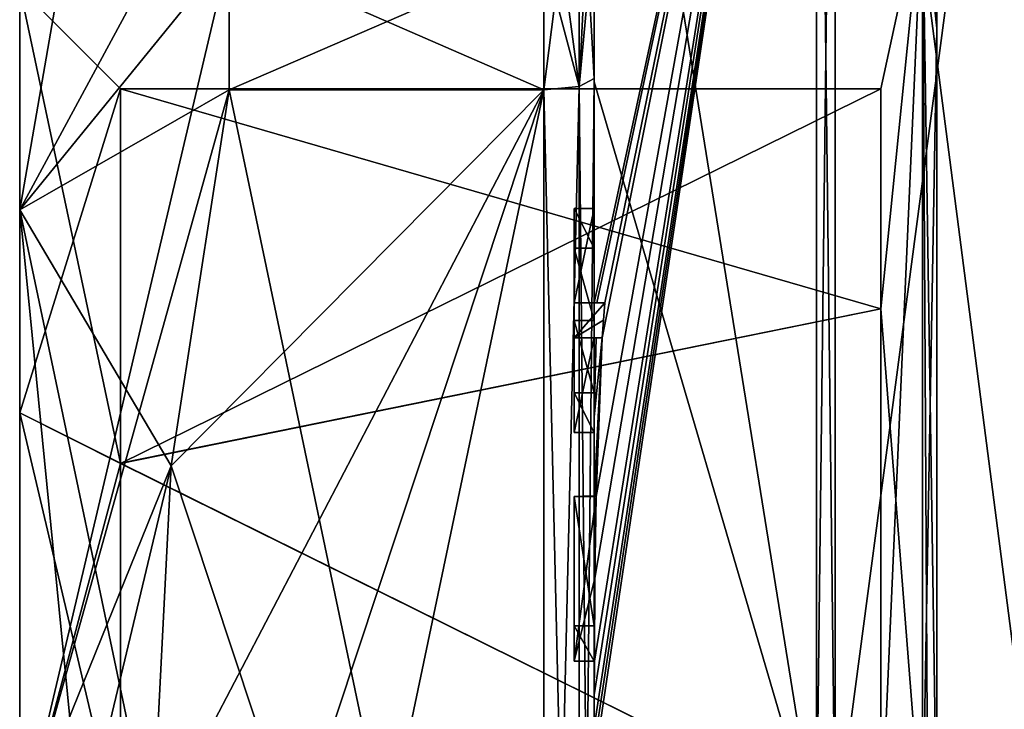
# Model space of a CAD drawing. Extents: x -23 to 470, y -2000 to 0.
# Tile 11 of 247: x -10 to 0, y -1971 to -1964. Entities that reach past the tile are written whole.
import ezdxf

# ---------------------------------------------------------------- set-up
doc = ezdxf.new("R2010")
doc.units = 0
doc.header["$LTSCALE"] = 65.185185
for name, color, linetype in [('1173', 7, 'CONTINUOUS'), ('1174', 7, 'CONTINUOUS'), ('1177', 7, 'CONTINUOUS'), ('1180', 7, 'CONTINUOUS'), ('1185', 7, 'CONTINUOUS'), ('1186', 7, 'CONTINUOUS'), ('1187', 7, 'CONTINUOUS'), ('1188', 7, 'CONTINUOUS'), ('1189', 7, 'CONTINUOUS'), ('1193', 7, 'CONTINUOUS'), ('1194', 7, 'CONTINUOUS'), ('1196', 7, 'CONTINUOUS'), ('1197', 7, 'CONTINUOUS'), ('1198', 7, 'CONTINUOUS'), ('1199', 7, 'CONTINUOUS'), ('1200', 7, 'CONTINUOUS'), ('1231', 7, 'CONTINUOUS'), ('1237', 7, 'CONTINUOUS'), ('1238', 7, 'CONTINUOUS'), ('1239', 7, 'CONTINUOUS'), ('1240', 7, 'CONTINUOUS'), ('1258', 7, 'CONTINUOUS'), ('1261', 7, 'CONTINUOUS'), ('1264', 7, 'CONTINUOUS'), ('1299', 7, 'CONTINUOUS'), ('1300', 7, 'CONTINUOUS'), ('1301', 7, 'CONTINUOUS'), ('1302', 7, 'CONTINUOUS'), ('1303', 7, 'CONTINUOUS'), ('1304', 7, 'CONTINUOUS'), ('1305', 7, 'CONTINUOUS'), ('1306', 7, 'CONTINUOUS'), ('1307', 7, 'CONTINUOUS'), ('1308', 7, 'CONTINUOUS'), ('1309', 7, 'CONTINUOUS'), ('1355', 7, 'CONTINUOUS'), ('1356', 7, 'CONTINUOUS'), ('1360', 7, 'CONTINUOUS'), ('1362', 7, 'CONTINUOUS')]:
    doc.layers.add(name, color=color, linetype=linetype)

msp = doc.modelspace()

# ---------------------------------------------------------------- linework, layer by layer
at = {"layer": '1173', "linetype": 'CONTINUOUS'}
for points in [[(-10.1, -1963.55), (-10.1, -1967.7629, 7.3107), (-10.1, -1959.5), (-10.1, -1963.55)], [(-10.1, -1959.5), (-10.1, -1967.7629, 7.3107), (-10.1, -1961.1745, 6.2494), (-10.1, -1959.5)], [(-10.1, -1967.764, -7.3114), (-10.1, -1963.55), (-10.1, -1961.1745, -6.2494), (-10.1, -1967.764, -7.3114)], [(-10.1, -1965.7506, -10.8255), (-10.1, -1967.764, -7.3114), (-10.1, -1961.1745, -6.2494), (-10.1, -1965.7506, -10.8255)], [(-10.1, -1967.7629, 7.3107), (-10.1, -1971.9993, 8.4499), (-10.1, -1961.1745, 6.2494), (-10.1, -1967.7629, 7.3107)], [(-10.1, -1961.1745, 6.2494), (-10.1, -1971.9993, 8.4499), (-10.1, -1978.2494, 10.8255), (-10.1, -1961.1745, 6.2494)], [(-10.1, -1965.7506, 10.8255), (-10.1, -1961.1745, 6.2494), (-10.1, -1978.2494, 10.8255), (-10.1, -1965.7506, 10.8255)], [(-10.1, -1972.0007, -8.4499), (-10.1, -1967.764, -7.3114), (-10.1, -1965.7506, -10.8255), (-10.1, -1972.0007, -8.4499)], [(-10.1, -1972.0007, -8.4499), (-10.1, -1965.7506, -10.8255), (-10.1, -1982.8255, -6.2494), (-10.1, -1972.0007, -8.4499)], [(-10.1, -1965.7506, -10.8255), (-10.1, -1972, -12.5), (-10.1, -1978.2494, -10.8255), (-10.1, -1965.7506, -10.8255)], [(-10.1, -1982.8255, -6.2494), (-10.1, -1965.7506, -10.8255), (-10.1, -1978.2494, -10.8255), (-10.1, -1982.8255, -6.2494)], [(-10.1, -1972, 12.5), (-10.1, -1965.7506, 10.8255), (-10.1, -1978.2494, 10.8255), (-10.1, -1972, 12.5)]]:
    msp.add_3dface(points, dxfattribs=at)
at = {"layer": '1174', "linetype": 'CONTINUOUS'}
for points in [[(-8.0232, -1964.5597, -15.95), (-4.9, -1979.4403, -15.95), (-8.5978, -1968.2917, -15.95), (-8.0232, -1964.5597, -15.95)], [(-4.9, -1964.5597, -15.95), (-4.9, -1979.4403, -15.95), (-8.0232, -1964.5597, -15.95), (-4.9, -1964.5597, -15.95)], [(-8.5978, -1968.2917, -15.95), (-4.9, -1979.4403, -15.95), (-8.7857, -1972, -15.95), (-8.5978, -1968.2917, -15.95)]]:
    msp.add_3dface(points, dxfattribs=at)
at = {"layer": '1177', "linetype": 'CONTINUOUS'}
for points in [[(-8.5978, -1975.7083, 15.95), (-4.9, -1964.5597, 15.95), (-8.7857, -1972, 15.95), (-8.5978, -1975.7083, 15.95)], [(-8.7857, -1972, 15.95), (-4.9, -1964.5597, 15.95), (-8.5976, -1968.2903, 15.95), (-8.7857, -1972, 15.95)], [(-8.0232, -1979.4403, 15.95), (-4.9, -1964.5597, 15.95), (-8.5978, -1975.7083, 15.95), (-8.0232, -1979.4403, 15.95)], [(-8.5976, -1968.2903, 15.95), (-4.9, -1964.5597, 15.95), (-8.0232, -1964.5597, 15.95), (-8.5976, -1968.2903, 15.95)], [(-4.9, -1979.4403, 15.95), (-4.9, -1964.5597, 15.95), (-8.0232, -1979.4403, 15.95), (-4.9, -1979.4403, 15.95)]]:
    msp.add_3dface(points, dxfattribs=at)
at = {"layer": '1180', "linetype": 'CONTINUOUS'}
for points in [[(-4.4, -1958.2777, -13.8546), (-4.4, -1964.4802, -17.9917), (-4.4, -1961.529, -14.7638), (-4.4, -1958.2777, -13.8546)], [(-4.4, -1966.674, 18.7586), (-4.4, -1960.4145, 15.6852), (-4.4, -1966.674, 18.2158), (-4.4, -1966.674, 18.7586)], [(-4.4, -1966.674, 18.2158), (-4.4, -1960.4145, 15.6852), (-4.4, -1964.4497, 16.45), (-4.4, -1966.674, 18.2158)], [(-4.4, -1964.4497, 16.45), (-4.4, -1960.4145, 15.6852), (-4.4, -1962.9608, 15.6813), (-4.4, -1964.4497, 16.45)], [(-4.4, -1961.529, -14.7638), (-4.4, -1964.4802, -17.9917), (-4.4, -1962.9214, -15.6584), (-4.4, -1961.529, -14.7638)], [(-4.4, -1962.9214, -15.6584), (-4.4, -1964.4802, -17.9917), (-4.4, -1964.4497, -16.45), (-4.4, -1962.9214, -15.6584)], [(-4.4, -1965.7364, 16.5), (-4.4, -1966.674, 18.2158), (-4.4, -1964.4497, 16.45), (-4.4, -1965.7364, 16.5)], [(-4.4, -1979.5503, 16.45), (-4.4, -1965.7364, 16.5), (-4.4, -1964.4497, 16.45), (-4.4, -1979.5503, 16.45)], [(-4.4, -1970.85, -16.5), (-4.4, -1973.0506, -16.5), (-4.4, -1964.4497, -16.45), (-4.4, -1970.85, -16.5)], [(-4.4, -1964.4497, -16.45), (-4.4, -1973.0506, -16.5), (-4.4, -1979.5503, -16.45), (-4.4, -1964.4497, -16.45)], [(-4.4, -1970.85, -16.7828), (-4.4, -1970.85, -16.5), (-4.4, -1964.4497, -16.45), (-4.4, -1970.85, -16.7828)], [(-4.4, -1964.4802, -17.9917), (-4.4, -1970.85, -16.7828), (-4.4, -1964.4497, -16.45), (-4.4, -1964.4802, -17.9917)], [(-4.4, -1971.7791, -19.4994), (-4.4, -1970.85, -16.7828), (-4.4, -1964.4802, -17.9917), (-4.4, -1971.7791, -19.4994)], [(-4.4, -1966.1297, 16.5), (-4.4, -1965.7364, 16.5), (-4.4, -1979.5503, 16.45), (-4.4, -1966.1297, 16.5)], [(-4.4, -1966.8483, 17.8501), (-4.4, -1966.1297, 16.5), (-4.4, -1967.5648, 16.5), (-4.4, -1966.8483, 17.8501)], [(-4.4, -1967.5648, 16.5), (-4.4, -1966.1297, 16.5), (-4.4, -1979.5503, 16.45), (-4.4, -1967.5648, 16.5)], [(-4.4, -1967.0206, 18.2158), (-4.4, -1967.9582, 16.5), (-4.4, -1967.0206, 18.8535), (-4.4, -1967.0206, 18.2158)], [(-4.4, -1967.0206, 18.8535), (-4.4, -1967.9582, 16.5), (-4.4, -1967.8037, 19.0431), (-4.4, -1967.0206, 18.8535)], [(-4.4, -1967.9582, 16.5), (-4.4, -1967.5648, 16.5), (-4.4, -1979.5503, 16.45), (-4.4, -1967.9582, 16.5)], [(-4.4, -1967.8037, 19.0431), (-4.4, -1967.9582, 16.5), (-4.4, -1968.5874, 19.1964), (-4.4, -1967.8037, 19.0431)], [(-4.4, -1968.5874, 19.1964), (-4.4, -1967.9582, 16.5), (-4.4, -1969.8781, 16.5), (-4.4, -1968.5874, 19.1964)], [(-4.4, -1969.8781, 16.5), (-4.4, -1967.9582, 16.5), (-4.4, -1979.5503, 16.45), (-4.4, -1969.8781, 16.5)], [(-4.4, -1969.8781, 19.196), (-4.4, -1968.5874, 19.1964), (-4.4, -1969.8781, 16.5), (-4.4, -1969.8781, 19.196)], [(-4.4, -1970.2268, 16.5), (-4.4, -1969.8781, 16.5), (-4.4, -1979.5503, 16.45), (-4.4, -1970.2268, 16.5)], [(-4.4, -1970.2268, 19.4192), (-4.4, -1970.2268, 16.5), (-4.4, -1971.8639, 16.5), (-4.4, -1970.2268, 19.4192)], [(-4.4, -1971.8639, 16.5), (-4.4, -1970.2268, 16.5), (-4.4, -1979.5503, 16.45), (-4.4, -1971.8639, 16.5)], [(-4.4, -1970.5602, 19.4468), (-4.4, -1970.2268, 19.4192), (-4.4, -1971.8639, 16.5), (-4.4, -1970.5602, 19.4468)], [(-4.4, -1970.894, 19.4686), (-4.4, -1970.5602, 19.4468), (-4.4, -1971.8639, 16.5), (-4.4, -1970.894, 19.4686)]]:
    msp.add_3dface(points, dxfattribs=at)
at = {"layer": '1185', "linetype": 'CONTINUOUS'}
for points in [[(-2.1949, -1972, -21.9825), (-4.4, -1958.2777, -13.8546), (-2.1949, -1956.456, -15.544), (-2.1949, -1972, -21.9825)], [(-4.4, -1964.4802, -17.9917), (-4.4, -1958.2777, -13.8546), (-2.1949, -1972, -21.9825), (-4.4, -1964.4802, -17.9917)], [(-4.4, -1971.7791, -19.4994), (-4.4, -1964.4802, -17.9917), (-2.1949, -1972, -21.9825), (-4.4, -1971.7791, -19.4994)]]:
    msp.add_3dface(points, dxfattribs=at)
at = {"layer": '1186', "linetype": 'CONTINUOUS'}
for points in [[(-4.4, -1960.4145, 15.6852), (-4.4, -1966.674, 18.7586), (-2.1949, -1956.456, 15.544), (-4.4, -1960.4145, 15.6852)], [(-2.1949, -1956.456, 15.544), (-4.4, -1966.674, 18.7586), (-4.3737, -1966.674, 19.1341), (-2.1949, -1956.456, 15.544)], [(-2.1949, -1956.456, 15.544), (-4.4, -1970.5602, 19.4468), (-4.3998, -1970.8838, 19.5), (-2.1949, -1956.456, 15.544)], [(-4.4, -1970.5602, 19.4468), (-2.1949, -1956.456, 15.544), (-4.3987, -1970.2268, 19.5), (-4.4, -1970.5602, 19.4468)], [(-2.1949, -1972, 21.9825), (-2.1949, -1956.456, 15.544), (-4.4, -1971.2495, 19.5), (-2.1949, -1972, 21.9825)], [(-4.4, -1971.2495, 19.5), (-2.1949, -1956.456, 15.544), (-4.3999, -1971.0666, 19.5), (-4.4, -1971.2495, 19.5)], [(-4.3999, -1971.0666, 19.5), (-2.1949, -1956.456, 15.544), (-4.3998, -1970.8838, 19.5), (-4.3999, -1971.0666, 19.5)], [(-4.3987, -1970.2268, 19.5), (-2.1949, -1956.456, 15.544), (-4.3941, -1969.4044, 19.5), (-4.3987, -1970.2268, 19.5)], [(-4.3941, -1969.4044, 19.5), (-2.1949, -1956.456, 15.544), (-4.3825, -1968.5939, 19.5), (-4.3941, -1969.4044, 19.5)], [(-4.3825, -1968.5939, 19.5), (-2.1949, -1956.456, 15.544), (-4.3204, -1967.0206, 19.5), (-4.3825, -1968.5939, 19.5)], [(-4.2958, -1966.674, 19.5), (-2.1949, -1956.456, 15.544), (-4.3737, -1966.674, 19.1341), (-4.2958, -1966.674, 19.5)], [(-4.3204, -1967.0206, 19.5), (-2.1949, -1956.456, 15.544), (-4.2958, -1966.674, 19.5), (-4.3204, -1967.0206, 19.5)], [(-4.3087, -1966.8463, 19.5), (-4.3204, -1967.0206, 19.5), (-4.2958, -1966.674, 19.5), (-4.3087, -1966.8463, 19.5)], [(-4.4, -1967.0206, 18.8535), (-4.4, -1967.8037, 19.0431), (-4.38, -1967.0206, 19.18), (-4.4, -1967.0206, 18.8535)], [(-4.4, -1967.8037, 19.0431), (-4.4, -1968.5874, 19.1964), (-4.3204, -1967.0206, 19.5), (-4.4, -1967.8037, 19.0431)], [(-4.38, -1967.0206, 19.18), (-4.4, -1967.8037, 19.0431), (-4.3204, -1967.0206, 19.5), (-4.38, -1967.0206, 19.18)], [(-4.4, -1968.5874, 19.1964), (-4.3957, -1968.5939, 19.3494), (-4.3204, -1967.0206, 19.5), (-4.4, -1968.5874, 19.1964)], [(-4.3957, -1968.5939, 19.3494), (-4.3825, -1968.5939, 19.5), (-4.3204, -1967.0206, 19.5), (-4.3957, -1968.5939, 19.3494)], [(-4.4, -1970.2268, 19.4192), (-4.4, -1970.5602, 19.4468), (-4.3997, -1970.2268, 19.4596), (-4.4, -1970.2268, 19.4192)], [(-4.3997, -1970.2268, 19.4596), (-4.4, -1970.5602, 19.4468), (-4.3987, -1970.2268, 19.5), (-4.3997, -1970.2268, 19.4596)], [(-4.4, -1970.5602, 19.4468), (-4.4, -1970.894, 19.4686), (-4.3999, -1970.8889, 19.4843), (-4.4, -1970.5602, 19.4468)], [(-4.3998, -1970.8838, 19.5), (-4.4, -1970.5602, 19.4468), (-4.3999, -1970.8889, 19.4843), (-4.3998, -1970.8838, 19.5)]]:
    msp.add_3dface(points, dxfattribs=at)
at = {"layer": '1187', "linetype": 'CONTINUOUS'}
for points in [[(-2.0094, -1972, 21.9698), (0, -1956.8374, 15.1637), (-2.0094, -1956.465, 15.535), (-2.0094, -1972, 21.9698)], [(0, -1972, 21.4438), (0, -1956.8374, 15.1637), (-2.0094, -1972, 21.9698), (0, -1972, 21.4438)]]:
    msp.add_3dface(points, dxfattribs=at)
at = {"layer": '1188', "linetype": 'CONTINUOUS'}
for points in [[(0, -1956.8374, -15.1637), (0, -1972, -21.4438), (-2.0094, -1956.465, -15.535), (0, -1956.8374, -15.1637)], [(-2.0094, -1956.465, -15.535), (0, -1972, -21.4438), (-2.0094, -1972, -21.9698), (-2.0094, -1956.465, -15.535)]]:
    msp.add_3dface(points, dxfattribs=at)
at = {"layer": '1189', "linetype": 'CONTINUOUS'}
for points in [[(-1.5562, -1966.7321, -5.2679), (-1.5562, -1972, -7.45), (-1.1443, -1962.6429, -5.4023), (-1.5562, -1966.7321, -5.2679)], [(-1.5562, -1972, -7.45), (-1.1443, -1972, -10.8047), (-1.1443, -1962.6429, -5.4023), (-1.5562, -1972, -7.45)], [(-1.5562, -1964.55), (-1.5562, -1966.7321, -5.2679), (-1.1443, -1962.6429, -5.4023), (-1.5562, -1964.55)], [(-1.5562, -1966.7321, 5.2679), (-1.5562, -1964.55), (-1.1443, -1962.6429, 5.4023), (-1.5562, -1966.7321, 5.2679)], [(-1.1443, -1962.6429, 5.4023), (-1.5562, -1964.55), (-1.1443, -1962.6429, -5.4023), (-1.1443, -1962.6429, 5.4023)], [(-1.1443, -1972, 10.8047), (-1.5562, -1966.7321, 5.2679), (-1.1443, -1962.6429, 5.4023), (-1.1443, -1972, 10.8047)], [(-1.5562, -1972, 7.45), (-1.5562, -1966.7321, 5.2679), (-1.1443, -1972, 10.8047), (-1.5562, -1972, 7.45)]]:
    msp.add_3dface(points, dxfattribs=at)
at = {"layer": '1193', "linetype": 'CONTINUOUS'}
for points in [[(-2.1949, -1972, -21.9825), (-2.1949, -1956.456, -15.544), (-2.0094, -1972, -21.9698), (-2.1949, -1972, -21.9825)], [(-2.1949, -1956.456, -15.544), (-2.0094, -1956.465, -15.535), (-2.0094, -1972, -21.9698), (-2.1949, -1956.456, -15.544)]]:
    msp.add_3dface(points, dxfattribs=at)
at = {"layer": '1194', "linetype": 'CONTINUOUS'}
for points in [[(-2.1949, -1956.456, 15.544), (-2.1949, -1972, 21.9825), (-2.0094, -1956.465, 15.535), (-2.1949, -1956.456, 15.544)], [(-2.1949, -1972, 21.9825), (-2.0094, -1972, 21.9698), (-2.0094, -1956.465, 15.535), (-2.1949, -1972, 21.9825)]]:
    msp.add_3dface(points, dxfattribs=at)
at = {"layer": '1196', "linetype": 'CONTINUOUS'}
for points in [[(-10.1, -1961.1745, 6.2494), (-10.1, -1965.7506, 10.8255), (-8.7857, -1958.1869, 7.975), (-10.1, -1961.1745, 6.2494)], [(-10.1, -1965.7506, 10.8255), (-8.0232, -1961.907, 14.4185), (-8.7857, -1958.1869, 7.975), (-10.1, -1965.7506, 10.8255)], [(-10.1, -1965.7506, -10.8255), (-10.1, -1961.1745, -6.2494), (-8.0232, -1963.2, -15.242), (-10.1, -1965.7506, -10.8255)], [(-8.0232, -1961.907, 14.4185), (-10.1, -1965.7506, 10.8255), (-8.0232, -1963.2, 15.242), (-8.0232, -1961.907, 14.4185)], [(-8.0232, -1964.5597, -15.95), (-10.1, -1965.7506, -10.8255), (-8.0232, -1963.2, -15.242), (-8.0232, -1964.5597, -15.95)], [(-10.1, -1965.7506, 10.8255), (-10.1, -1972, 12.5), (-8.0232, -1963.2, 15.242), (-10.1, -1965.7506, 10.8255)], [(-10.1, -1972, 12.5), (-8.0232, -1964.5597, 15.95), (-8.0232, -1963.2, 15.242), (-10.1, -1972, 12.5)], [(-10.1, -1965.7506, -10.8255), (-8.0232, -1964.5597, -15.95), (-8.5978, -1968.2917, -15.95), (-10.1, -1965.7506, -10.8255)], [(-10.1, -1972, 12.5), (-8.5976, -1968.2903, 15.95), (-8.0232, -1964.5597, 15.95), (-10.1, -1972, 12.5)], [(-10.1, -1972, -12.5), (-10.1, -1965.7506, -10.8255), (-9.4827, -1972, -14.2402), (-10.1, -1972, -12.5)], [(-10.1, -1965.7506, -10.8255), (-8.5978, -1968.2917, -15.95), (-8.7857, -1972, -15.95), (-10.1, -1965.7506, -10.8255)], [(-10.1, -1965.7506, -10.8255), (-8.7857, -1972, -15.95), (-9.4827, -1972, -14.2402), (-10.1, -1965.7506, -10.8255)], [(-8.5976, -1968.2903, 15.95), (-10.1, -1972, 12.5), (-9.4827, -1972, 14.2402), (-8.5976, -1968.2903, 15.95)], [(-8.7857, -1972, 15.95), (-8.5976, -1968.2903, 15.95), (-9.4827, -1972, 14.2402), (-8.7857, -1972, 15.95)]]:
    msp.add_3dface(points, dxfattribs=at)
at = {"layer": '1197', "linetype": 'CONTINUOUS'}
for points in [[(-9.1, -1964.55), (-9.1, -1968.2663, -6.4468), (-1.5562, -1964.55), (-9.1, -1964.55)], [(-1.5562, -1964.55), (-9.1, -1968.2663, -6.4468), (-1.5562, -1966.7321, -5.2679), (-1.5562, -1964.55)], [(-9.1, -1968.2663, -6.4468), (-1.5562, -1972, -7.45), (-1.5562, -1966.7321, -5.2679), (-9.1, -1968.2663, -6.4468)], [(-9.1, -1972.0008, -7.45), (-1.5562, -1972, -7.45), (-9.1, -1968.2663, -6.4468), (-9.1, -1972.0008, -7.45)]]:
    msp.add_3dface(points, dxfattribs=at)
at = {"layer": '1198', "linetype": 'CONTINUOUS'}
for points in [[(-9.1, -1964.55), (-1.5562, -1964.55), (-1.5562, -1966.7321, 5.2679), (-9.1, -1964.55)], [(-9.1, -1968.2648, 6.446), (-9.1, -1964.55), (-1.5562, -1966.7321, 5.2679), (-9.1, -1968.2648, 6.446)], [(-1.5562, -1972, 7.45), (-9.1, -1968.2648, 6.446), (-1.5562, -1966.7321, 5.2679), (-1.5562, -1972, 7.45)], [(-9.1, -1971.9992, 7.45), (-9.1, -1968.2648, 6.446), (-1.5562, -1972, 7.45), (-9.1, -1971.9992, 7.45)]]:
    msp.add_3dface(points, dxfattribs=at)
at = {"layer": '1199', "linetype": 'CONTINUOUS'}
for points in [[(-10.1, -1963.55), (-10.1, -1967.764, -7.3114), (-9.1, -1964.55), (-10.1, -1963.55)], [(-10.1, -1967.764, -7.3114), (-9.1, -1968.2663, -6.4468), (-9.1, -1964.55), (-10.1, -1967.764, -7.3114)], [(-10.1, -1967.764, -7.3114), (-10.1, -1972.0007, -8.4499), (-9.1, -1968.2663, -6.4468), (-10.1, -1967.764, -7.3114)], [(-10.1, -1972.0007, -8.4499), (-9.1, -1972.0008, -7.45), (-9.1, -1968.2663, -6.4468), (-10.1, -1972.0007, -8.4499)]]:
    msp.add_3dface(points, dxfattribs=at)
at = {"layer": '1200', "linetype": 'CONTINUOUS'}
for points in [[(-10.1, -1967.7629, 7.3107), (-10.1, -1963.55), (-9.1, -1968.2648, 6.446), (-10.1, -1967.7629, 7.3107)], [(-10.1, -1963.55), (-9.1, -1964.55), (-9.1, -1968.2648, 6.446), (-10.1, -1963.55)], [(-10.1, -1971.9993, 8.4499), (-10.1, -1967.7629, 7.3107), (-9.1, -1971.9992, 7.45), (-10.1, -1971.9993, 8.4499)], [(-10.1, -1967.7629, 7.3107), (-9.1, -1968.2648, 6.446), (-9.1, -1971.9992, 7.45), (-10.1, -1967.7629, 7.3107)]]:
    msp.add_3dface(points, dxfattribs=at)
at = {"layer": '1231', "linetype": 'CONTINUOUS'}
for points in [[(-4.6, -1965.7364, 16.5), (-4.6, -1966.1297, 16.5), (-4.6, -1966.674, 18.2158), (-4.6, -1965.7364, 16.5)], [(-4.6, -1966.674, 18.2158), (-4.6, -1966.1297, 16.5), (-4.6, -1966.8483, 17.8501), (-4.6, -1966.674, 18.2158)], [(-4.6, -1966.674, 19.5), (-4.6, -1966.674, 18.2158), (-4.6, -1966.8483, 17.8501), (-4.6, -1966.674, 19.5)], [(-4.6, -1967.0206, 19.5), (-4.6, -1966.674, 19.5), (-4.6, -1967.0206, 18.2158), (-4.6, -1967.0206, 19.5)], [(-4.6, -1967.0206, 18.2158), (-4.6, -1966.674, 19.5), (-4.6, -1966.8483, 17.8501), (-4.6, -1967.0206, 18.2158)], [(-4.6, -1967.5648, 16.5), (-4.6, -1967.0206, 18.2158), (-4.6, -1966.8483, 17.8501), (-4.6, -1967.5648, 16.5)], [(-4.6, -1967.9582, 16.5), (-4.6, -1967.0206, 18.2158), (-4.6, -1967.5648, 16.5), (-4.6, -1967.9582, 16.5)], [(-4.6, -1968.5939, 19.5), (-4.6, -1968.5939, 19.196), (-4.6, -1969.8781, 19.196), (-4.6, -1968.5939, 19.5)], [(-4.6, -1970.2268, 19.5), (-4.6, -1968.5939, 19.5), (-4.6, -1969.8781, 19.196), (-4.6, -1970.2268, 19.5)], [(-4.6, -1970.2268, 16.5), (-4.6, -1970.2268, 19.5), (-4.6, -1969.8781, 19.196), (-4.6, -1970.2268, 16.5)], [(-4.6, -1969.8781, 16.5), (-4.6, -1970.2268, 16.5), (-4.6, -1969.8781, 19.196), (-4.6, -1969.8781, 16.5)]]:
    msp.add_3dface(points, dxfattribs=at)
at = {"layer": '1237', "linetype": 'CONTINUOUS'}
for points in [[(-4.4, -1968.5874, 19.1964), (-4.4, -1969.8781, 19.196), (-4.6, -1968.5939, 19.196), (-4.4, -1968.5874, 19.1964)], [(-4.6, -1968.5939, 19.196), (-4.4, -1969.8781, 19.196), (-4.6, -1969.8781, 19.196), (-4.6, -1968.5939, 19.196)]]:
    msp.add_3dface(points, dxfattribs=at)
at = {"layer": '1238', "linetype": 'CONTINUOUS'}
for points in [[(-4.3957, -1968.5939, 19.3494), (-4.4, -1968.5874, 19.1964), (-4.6, -1968.5939, 19.5), (-4.3957, -1968.5939, 19.3494)], [(-4.4, -1968.5874, 19.1964), (-4.6, -1968.5939, 19.196), (-4.6, -1968.5939, 19.5), (-4.4, -1968.5874, 19.1964)], [(-4.3825, -1968.5939, 19.5), (-4.3957, -1968.5939, 19.3494), (-4.6, -1968.5939, 19.5), (-4.3825, -1968.5939, 19.5)]]:
    msp.add_3dface(points, dxfattribs=at)
at = {"layer": '1239', "linetype": 'CONTINUOUS'}
for points in [[(-4.4, -1966.1297, 16.5), (-4.4, -1966.8483, 17.8501), (-4.6, -1966.1297, 16.5), (-4.4, -1966.1297, 16.5)], [(-4.6, -1966.1297, 16.5), (-4.4, -1966.8483, 17.8501), (-4.6, -1966.8483, 17.8501), (-4.6, -1966.1297, 16.5)]]:
    msp.add_3dface(points, dxfattribs=at)
at = {"layer": '1240', "linetype": 'CONTINUOUS'}
for points in [[(-4.4, -1965.7364, 16.5), (-4.4, -1966.1297, 16.5), (-4.6, -1965.7364, 16.5), (-4.4, -1965.7364, 16.5)], [(-4.4, -1966.1297, 16.5), (-4.6, -1966.1297, 16.5), (-4.6, -1965.7364, 16.5), (-4.4, -1966.1297, 16.5)]]:
    msp.add_3dface(points, dxfattribs=at)
at = {"layer": '1258', "linetype": 'CONTINUOUS'}
for points in [[(-4.4, -1979.5503, 16.45), (-4.4, -1964.4497, 16.45), (-4.549, -1964.5279, 16.094), (-4.4, -1979.5503, 16.45)], [(-4.549, -1964.5279, 16.094), (-4.9, -1964.5597, 15.95), (-4.549, -1979.4721, 16.094), (-4.549, -1964.5279, 16.094)], [(-4.9, -1964.5597, 15.95), (-4.9, -1979.4403, 15.95), (-4.549, -1979.4721, 16.094), (-4.9, -1964.5597, 15.95)], [(-4.4, -1979.5503, 16.45), (-4.549, -1964.5279, 16.094), (-4.549, -1979.4721, 16.094), (-4.4, -1979.5503, 16.45)]]:
    msp.add_3dface(points, dxfattribs=at)
at = {"layer": '1261', "linetype": 'CONTINUOUS'}
for points in [[(-4.4, -1964.4497, -16.45), (-4.4, -1979.5503, -16.45), (-4.549, -1979.4721, -16.094), (-4.4, -1964.4497, -16.45)], [(-4.4, -1964.4497, -16.45), (-4.549, -1979.4721, -16.094), (-4.549, -1964.5279, -16.094), (-4.4, -1964.4497, -16.45)], [(-4.9, -1979.4403, -15.95), (-4.9, -1964.5597, -15.95), (-4.549, -1964.5279, -16.094), (-4.9, -1979.4403, -15.95)], [(-4.549, -1979.4721, -16.094), (-4.9, -1979.4403, -15.95), (-4.549, -1964.5279, -16.094), (-4.549, -1979.4721, -16.094)]]:
    msp.add_3dface(points, dxfattribs=at)
at = {"layer": '1264', "linetype": 'CONTINUOUS'}
for points in [[(-1, -1972, 11.3877), (-1.1443, -1962.6429, 5.4023), (-1, -1961.4795, 4.3586), (-1, -1972, 11.3877)], [(-1, -1961.4795, 4.3586), (-1.1443, -1962.6429, -5.4023), (-1, -1963.9478, -8.0522), (-1, -1961.4795, 4.3586)], [(-1.1443, -1962.6429, -5.4023), (-1.1443, -1972, -10.8047), (-1, -1963.9478, -8.0522), (-1.1443, -1962.6429, -5.4023)], [(-1.1443, -1972, 10.8047), (-1.1443, -1962.6429, 5.4023), (-1.0897, -1972, 11.1005), (-1.1443, -1972, 10.8047)], [(-1.1443, -1962.6429, 5.4023), (-1, -1972, 11.3877), (-1.0897, -1972, 11.1005), (-1.1443, -1962.6429, 5.4023)], [(-1, -1963.9478, -8.0522), (-1.1443, -1972, -10.8047), (-1, -1976.3586, -10.5205), (-1, -1963.9478, -8.0522)]]:
    msp.add_3dface(points, dxfattribs=at)
at = {"layer": '1299', "linetype": 'CONTINUOUS'}
for points in [[(-4.4, -1969.8781, 19.196), (-4.4, -1969.8781, 16.5), (-4.6, -1969.8781, 19.196), (-4.4, -1969.8781, 19.196)], [(-4.4, -1969.8781, 16.5), (-4.6, -1969.8781, 16.5), (-4.6, -1969.8781, 19.196), (-4.4, -1969.8781, 16.5)]]:
    msp.add_3dface(points, dxfattribs=at)
at = {"layer": '1300', "linetype": 'CONTINUOUS'}
for points in [[(-4.4, -1969.8781, 16.5), (-4.4, -1970.2268, 16.5), (-4.6, -1969.8781, 16.5), (-4.4, -1969.8781, 16.5)], [(-4.4, -1970.2268, 16.5), (-4.6, -1970.2268, 16.5), (-4.6, -1969.8781, 16.5), (-4.4, -1970.2268, 16.5)]]:
    msp.add_3dface(points, dxfattribs=at)
at = {"layer": '1301', "linetype": 'CONTINUOUS'}
for points in [[(-4.4, -1970.2268, 16.5), (-4.4, -1970.2268, 19.4192), (-4.6, -1970.2268, 16.5), (-4.4, -1970.2268, 16.5)], [(-4.4, -1970.2268, 19.4192), (-4.3997, -1970.2268, 19.4596), (-4.6, -1970.2268, 16.5), (-4.4, -1970.2268, 19.4192)], [(-4.3997, -1970.2268, 19.4596), (-4.3987, -1970.2268, 19.5), (-4.6, -1970.2268, 16.5), (-4.3997, -1970.2268, 19.4596)], [(-4.3987, -1970.2268, 19.5), (-4.6, -1970.2268, 19.5), (-4.6, -1970.2268, 16.5), (-4.3987, -1970.2268, 19.5)]]:
    msp.add_3dface(points, dxfattribs=at)
at = {"layer": '1302', "linetype": 'CONTINUOUS'}
for points in [[(-4.3941, -1969.4044, 19.5), (-4.3825, -1968.5939, 19.5), (-4.6, -1970.2268, 19.5), (-4.3941, -1969.4044, 19.5)], [(-4.3825, -1968.5939, 19.5), (-4.6, -1968.5939, 19.5), (-4.6, -1970.2268, 19.5), (-4.3825, -1968.5939, 19.5)], [(-4.3987, -1970.2268, 19.5), (-4.3941, -1969.4044, 19.5), (-4.6, -1970.2268, 19.5), (-4.3987, -1970.2268, 19.5)]]:
    msp.add_3dface(points, dxfattribs=at)
at = {"layer": '1303', "linetype": 'CONTINUOUS'}
for points in [[(-4.4, -1966.8483, 17.8501), (-4.4, -1967.5648, 16.5), (-4.6, -1966.8483, 17.8501), (-4.4, -1966.8483, 17.8501)], [(-4.4, -1967.5648, 16.5), (-4.6, -1967.5648, 16.5), (-4.6, -1966.8483, 17.8501), (-4.4, -1967.5648, 16.5)]]:
    msp.add_3dface(points, dxfattribs=at)
at = {"layer": '1304', "linetype": 'CONTINUOUS'}
for points in [[(-4.4, -1967.5648, 16.5), (-4.4, -1967.9582, 16.5), (-4.6, -1967.5648, 16.5), (-4.4, -1967.5648, 16.5)], [(-4.4, -1967.9582, 16.5), (-4.6, -1967.9582, 16.5), (-4.6, -1967.5648, 16.5), (-4.4, -1967.9582, 16.5)]]:
    msp.add_3dface(points, dxfattribs=at)
at = {"layer": '1305', "linetype": 'CONTINUOUS'}
for points in [[(-4.4, -1967.9582, 16.5), (-4.4, -1967.0206, 18.2158), (-4.6, -1967.9582, 16.5), (-4.4, -1967.9582, 16.5)], [(-4.4, -1967.0206, 18.2158), (-4.6, -1967.0206, 18.2158), (-4.6, -1967.9582, 16.5), (-4.4, -1967.0206, 18.2158)]]:
    msp.add_3dface(points, dxfattribs=at)
at = {"layer": '1306', "linetype": 'CONTINUOUS'}
for points in [[(-4.4, -1967.0206, 18.2158), (-4.4, -1967.0206, 18.8535), (-4.6, -1967.0206, 18.2158), (-4.4, -1967.0206, 18.2158)], [(-4.4, -1967.0206, 18.8535), (-4.38, -1967.0206, 19.18), (-4.6, -1967.0206, 18.2158), (-4.4, -1967.0206, 18.8535)], [(-4.38, -1967.0206, 19.18), (-4.3204, -1967.0206, 19.5), (-4.6, -1967.0206, 18.2158), (-4.38, -1967.0206, 19.18)], [(-4.3204, -1967.0206, 19.5), (-4.6, -1967.0206, 19.5), (-4.6, -1967.0206, 18.2158), (-4.3204, -1967.0206, 19.5)]]:
    msp.add_3dface(points, dxfattribs=at)
at = {"layer": '1307', "linetype": 'CONTINUOUS'}
for points in [[(-4.3087, -1966.8463, 19.5), (-4.2958, -1966.674, 19.5), (-4.6, -1967.0206, 19.5), (-4.3087, -1966.8463, 19.5)], [(-4.2958, -1966.674, 19.5), (-4.6, -1966.674, 19.5), (-4.6, -1967.0206, 19.5), (-4.2958, -1966.674, 19.5)], [(-4.3204, -1967.0206, 19.5), (-4.3087, -1966.8463, 19.5), (-4.6, -1967.0206, 19.5), (-4.3204, -1967.0206, 19.5)]]:
    msp.add_3dface(points, dxfattribs=at)
at = {"layer": '1308', "linetype": 'CONTINUOUS'}
for points in [[(-4.4, -1966.674, 18.7586), (-4.4, -1966.674, 18.2158), (-4.6, -1966.674, 19.5), (-4.4, -1966.674, 18.7586)], [(-4.3737, -1966.674, 19.1341), (-4.4, -1966.674, 18.7586), (-4.6, -1966.674, 19.5), (-4.3737, -1966.674, 19.1341)], [(-4.4, -1966.674, 18.2158), (-4.6, -1966.674, 18.2158), (-4.6, -1966.674, 19.5), (-4.4, -1966.674, 18.2158)], [(-4.2958, -1966.674, 19.5), (-4.3737, -1966.674, 19.1341), (-4.6, -1966.674, 19.5), (-4.2958, -1966.674, 19.5)]]:
    msp.add_3dface(points, dxfattribs=at)
at = {"layer": '1309', "linetype": 'CONTINUOUS'}
for points in [[(-4.4, -1966.674, 18.2158), (-4.4, -1965.7364, 16.5), (-4.6, -1966.674, 18.2158), (-4.4, -1966.674, 18.2158)], [(-4.4, -1965.7364, 16.5), (-4.6, -1965.7364, 16.5), (-4.6, -1966.674, 18.2158), (-4.4, -1965.7364, 16.5)]]:
    msp.add_3dface(points, dxfattribs=at)
at = {"layer": '1355', "linetype": 'CONTINUOUS'}
for points in [[(-4.9, -1964.5597, -15.95), (-8.0232, -1963.2, -15.242), (-4.9, -1963.1768, -15.2286), (-4.9, -1964.5597, -15.95)], [(-4.9, -1964.5597, -15.95), (-8.0232, -1964.5597, -15.95), (-8.0232, -1963.2, -15.242), (-4.9, -1964.5597, -15.95)], [(-8.0232, -1963.2, 15.242), (-8.0232, -1964.5597, 15.95), (-4.9, -1963.2095, 15.2475), (-8.0232, -1963.2, 15.242)], [(-8.0232, -1964.5597, 15.95), (-4.9, -1964.5597, 15.95), (-4.9, -1963.2095, 15.2475), (-8.0232, -1964.5597, 15.95)]]:
    msp.add_3dface(points, dxfattribs=at)
at = {"layer": '1356', "linetype": 'CONTINUOUS'}
for points in [[(-4.4, -1961.529, -14.7638), (-4.4, -1962.9214, -15.6584), (-4.549, -1964.5279, -16.094), (-4.4, -1961.529, -14.7638)], [(-4.549, -1961.7983, -14.518), (-4.4, -1961.529, -14.7638), (-4.549, -1964.5279, -16.094), (-4.549, -1961.7983, -14.518)], [(-4.9, -1964.5597, -15.95), (-4.9, -1963.1768, -15.2286), (-4.549, -1961.7983, -14.518), (-4.9, -1964.5597, -15.95)], [(-4.9, -1964.5597, -15.95), (-4.549, -1961.7983, -14.518), (-4.549, -1964.5279, -16.094), (-4.9, -1964.5597, -15.95)], [(-4.4, -1962.9214, -15.6584), (-4.4, -1964.4497, -16.45), (-4.549, -1964.5279, -16.094), (-4.4, -1962.9214, -15.6584)]]:
    msp.add_3dface(points, dxfattribs=at)
at = {"layer": '1360', "linetype": 'CONTINUOUS'}
for points in [[(-4.549, -1961.7983, 14.518), (-4.9, -1961.907, 14.4185), (-4.549, -1964.5279, 16.094), (-4.549, -1961.7983, 14.518)], [(-4.4, -1964.4497, 16.45), (-4.4, -1962.9608, 15.6813), (-4.549, -1961.7983, 14.518), (-4.4, -1964.4497, 16.45)], [(-4.4, -1964.4497, 16.45), (-4.549, -1961.7983, 14.518), (-4.549, -1964.5279, 16.094), (-4.4, -1964.4497, 16.45)], [(-4.9, -1961.907, 14.4185), (-4.9, -1963.2095, 15.2475), (-4.549, -1964.5279, 16.094), (-4.9, -1961.907, 14.4185)], [(-4.9, -1963.2095, 15.2475), (-4.9, -1964.5597, 15.95), (-4.549, -1964.5279, 16.094), (-4.9, -1963.2095, 15.2475)]]:
    msp.add_3dface(points, dxfattribs=at)
at = {"layer": '1362', "linetype": 'CONTINUOUS'}
for points in [[(-1, -1983.3877, 0), (-1, -1980.0523, 8.0523), (-1, -1961.4795, 4.3586), (-1, -1983.3877, 0)], [(-1, -1983.3877, 0), (-1, -1961.4795, 4.3586), (-1, -1963.9478, -8.0522), (-1, -1983.3877, 0)], [(-1, -1980.0523, 8.0523), (-1, -1972, 11.3877), (-1, -1961.4795, 4.3586), (-1, -1980.0523, 8.0523)], [(-1, -1983.3877, 0), (-1, -1963.9478, -8.0522), (-1, -1976.3586, -10.5205), (-1, -1983.3877, 0)]]:
    msp.add_3dface(points, dxfattribs=at)

doc.saveas('drawing.dxf')
